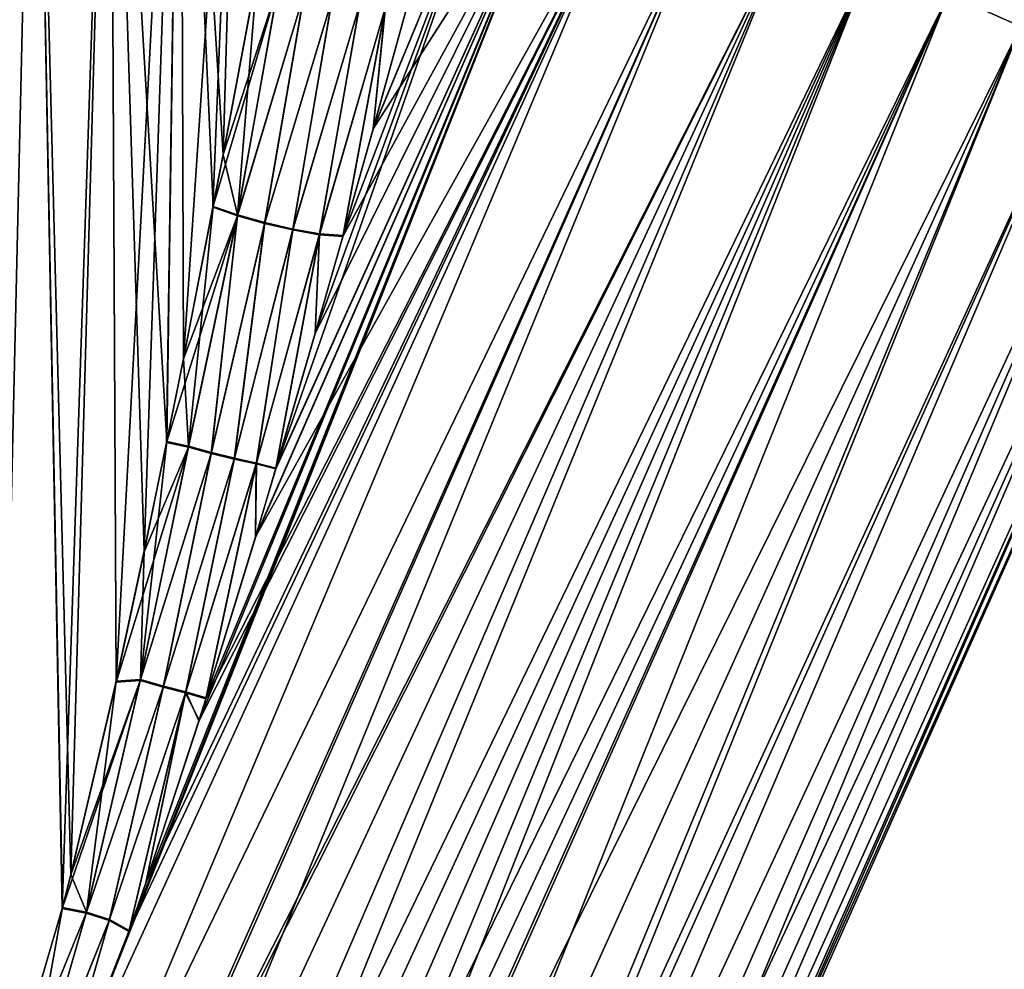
# Model space of a CAD drawing. Header units: millimetres. Extents: x -111 to 111, y -375 to 358.
# Tile 13 of 27: x 1 to 38, y 57 to 93. Entities that reach past the tile are written whole.
import ezdxf

# ---------------------------------------------------------------- set-up
doc = ezdxf.new("R2010")
doc.units = ezdxf.units.MM
doc.header["$LTSCALE"] = 65.185185
for name, color, linetype in [('16', 7, 'CONTINUOUS'), ('21', 7, 'CONTINUOUS'), ('6', 7, 'CONTINUOUS'), ('8', 7, 'CONTINUOUS'), ('9', 7, 'CONTINUOUS')]:
    doc.layers.add(name, color=color, linetype=linetype)

msp = doc.modelspace()

# ---------------------------------------------------------------- linework, layer by layer
at = {"layer": '16', "color": 7, "linetype": 'CONTINUOUS', "true_color": 0xa2afbf}
for points in [[(9.918, 95.198, 9.881), (8.622, 88.291, 11.03), (9.176, 86.011, 10.822), (9.918, 95.198, 9.881)], [(9.918, 95.198, 9.881), (9.176, 86.011, 10.822), (10.741, 94.819, 9.266), (9.918, 95.198, 9.881)], [(10.741, 94.819, 9.266), (9.176, 86.011, 10.822), (11.72, 94.499, 8.903), (10.741, 94.819, 9.266)], [(9.176, 86.011, 10.822), (10.214, 85.717, 10.612), (11.72, 94.499, 8.903), (9.176, 86.011, 10.822)], [(11.72, 94.499, 8.903), (10.214, 85.717, 10.612), (12.775, 94.228, 8.823), (11.72, 94.499, 8.903)], [(10.214, 85.717, 10.612), (11.281, 85.469, 10.699), (12.775, 94.228, 8.823), (10.214, 85.717, 10.612)], [(12.775, 94.228, 8.823), (11.281, 85.469, 10.699), (13.828, 94.027, 9.033), (12.775, 94.228, 8.823)], [(11.281, 85.469, 10.699), (12.297, 85.286, 11.076), (13.828, 94.027, 9.033), (11.281, 85.469, 10.699)], [(13.828, 94.027, 9.033), (12.297, 85.286, 11.076), (14.8, 93.912, 9.518), (13.828, 94.027, 9.033)], [(12.297, 85.286, 11.076), (13.187, 85.218, 11.702), (14.8, 93.912, 9.518), (12.297, 85.286, 11.076)], [(13.187, 85.218, 11.702), (14.328, 89.271, 11.066), (14.8, 93.912, 9.518), (13.187, 85.218, 11.702)], [(14.328, 89.271, 11.066), (15.637, 93.986, 10.212), (14.8, 93.912, 9.518), (14.328, 89.271, 11.066)], [(8.622, 88.291, 11.03), (8.246, 86.332, 11.314), (9.176, 86.011, 10.822), (8.622, 88.291, 11.03)], [(8.246, 86.332, 11.314), (7.119, 80.545, 12.055), (7.314, 77.202, 12.089), (8.246, 86.332, 11.314)], [(8.246, 86.332, 11.314), (7.314, 77.202, 12.089), (9.176, 86.011, 10.822), (8.246, 86.332, 11.314)], [(7.314, 77.202, 12.089), (8.181, 76.961, 11.977), (9.176, 86.011, 10.822), (7.314, 77.202, 12.089)], [(9.176, 86.011, 10.822), (8.181, 76.961, 11.977), (10.214, 85.717, 10.612), (9.176, 86.011, 10.822)], [(8.181, 76.961, 11.977), (9.058, 76.745, 12.069), (10.214, 85.717, 10.612), (8.181, 76.961, 11.977)], [(10.214, 85.717, 10.612), (9.058, 76.745, 12.069), (11.281, 85.469, 10.699), (10.214, 85.717, 10.612)], [(9.058, 76.745, 12.069), (9.898, 76.566, 12.36), (11.281, 85.469, 10.699), (9.058, 76.745, 12.069)], [(11.281, 85.469, 10.699), (9.898, 76.566, 12.36), (12.297, 85.286, 11.076), (11.281, 85.469, 10.699)], [(9.898, 76.566, 12.36), (10.636, 76.375, 12.837), (12.297, 85.286, 11.076), (9.898, 76.566, 12.36)], [(10.636, 76.375, 12.837), (12.131, 81.513, 12.217), (12.297, 85.286, 11.076), (10.636, 76.375, 12.837)], [(12.131, 81.513, 12.217), (13.187, 85.218, 11.702), (12.297, 85.286, 11.076), (12.131, 81.513, 12.217)], [(7.119, 80.545, 12.055), (6.485, 77.384, 12.408), (7.314, 77.202, 12.089), (7.119, 80.545, 12.055)], [(6.485, 77.384, 12.408), (5.628, 73.225, 12.819), (5.481, 68.326, 13.023), (6.485, 77.384, 12.408)], [(6.485, 77.384, 12.408), (5.481, 68.326, 13.023), (7.314, 77.202, 12.089), (6.485, 77.384, 12.408)], [(7.314, 77.202, 12.089), (5.481, 68.326, 13.023), (8.181, 76.961, 11.977), (7.314, 77.202, 12.089)], [(5.481, 68.326, 13.023), (6.357, 68.079, 13.04), (8.181, 76.961, 11.977), (5.481, 68.326, 13.023)], [(8.181, 76.961, 11.977), (6.357, 68.079, 13.04), (9.058, 76.745, 12.069), (8.181, 76.961, 11.977)], [(6.357, 68.079, 13.04), (7.211, 67.858, 13.26), (9.058, 76.745, 12.069), (6.357, 68.079, 13.04)], [(9.058, 76.745, 12.069), (7.211, 67.858, 13.26), (9.898, 76.566, 12.36), (9.058, 76.745, 12.069)], [(7.211, 67.858, 13.26), (7.985, 67.63, 13.676), (9.898, 76.566, 12.36), (7.211, 67.858, 13.26)], [(7.985, 67.63, 13.676), (9.854, 73.735, 13.119), (9.898, 76.566, 12.36), (7.985, 67.63, 13.676)], [(9.854, 73.735, 13.119), (10.636, 76.375, 12.837), (9.898, 76.566, 12.36), (9.854, 73.735, 13.119)], [(5.628, 73.225, 12.819), (4.561, 68.27, 13.236), (5.481, 68.326, 13.023), (5.628, 73.225, 12.819)], [(4.561, 68.27, 13.236), (2.833, 60.909, 13.71), (3.425, 59.471, 13.715), (4.561, 68.27, 13.236)], [(4.561, 68.27, 13.236), (3.425, 59.471, 13.715), (5.481, 68.326, 13.023), (4.561, 68.27, 13.236)], [(5.481, 68.326, 13.023), (3.425, 59.471, 13.715), (6.357, 68.079, 13.04), (5.481, 68.326, 13.023)], [(3.425, 59.471, 13.715), (4.298, 59.192, 13.878), (6.357, 68.079, 13.04), (3.425, 59.471, 13.715)], [(6.357, 68.079, 13.04), (4.298, 59.192, 13.878), (7.211, 67.858, 13.26), (6.357, 68.079, 13.04)], [(4.298, 59.192, 13.878), (5.052, 58.776, 14.255), (7.211, 67.858, 13.26), (4.298, 59.192, 13.878)], [(5.052, 58.776, 14.255), (5.68, 60.581, 14.16), (7.211, 67.858, 13.26), (5.052, 58.776, 14.255)], [(5.68, 60.581, 14.16), (7.708, 66.753, 13.746), (7.211, 67.858, 13.26), (5.68, 60.581, 14.16)], [(7.708, 66.753, 13.746), (7.985, 67.63, 13.676), (7.211, 67.858, 13.26), (7.708, 66.753, 13.746)], [(2.833, 60.909, 13.71), (2.513, 59.656, 13.773), (3.425, 59.471, 13.715), (2.833, 60.909, 13.71)], [(2.513, 59.656, 13.773), (0, 51.121, 14), (0.902, 50.719, 14.124), (2.513, 59.656, 13.773)], [(3.425, 59.471, 13.715), (2.513, 59.656, 13.773), (0.902, 50.719, 14.124), (3.425, 59.471, 13.715)], [(4.298, 59.192, 13.878), (3.425, 59.471, 13.715), (0.902, 50.719, 14.124), (4.298, 59.192, 13.878)], [(1.749, 50.342, 14.488), (4.298, 59.192, 13.878), (0.902, 50.719, 14.124), (1.749, 50.342, 14.488)], [(1.749, 50.342, 14.488), (5.052, 58.776, 14.255), (4.298, 59.192, 13.878), (1.749, 50.342, 14.488)]]:
    msp.add_3dface(points, dxfattribs=at)
at = {"layer": '21', "color": 7, "linetype": 'CONTINUOUS', "true_color": 0xa2afbf}
for points in [[(8.623, 88.3, -11.029), (9.912, 95.166, -9.887), (10.735, 94.784, -9.274), (8.623, 88.3, -11.029)], [(8.239, 86.298, -11.319), (8.623, 88.3, -11.029), (10.735, 94.784, -9.274), (8.239, 86.298, -11.319)], [(8.239, 86.298, -11.319), (10.735, 94.784, -9.274), (9.169, 85.976, -10.828), (8.239, 86.298, -11.319)], [(10.735, 94.784, -9.274), (11.713, 94.464, -8.911), (9.169, 85.976, -10.828), (10.735, 94.784, -9.274)], [(9.169, 85.976, -10.828), (11.713, 94.464, -8.911), (10.206, 85.682, -10.618), (9.169, 85.976, -10.828)], [(11.713, 94.464, -8.911), (12.767, 94.194, -8.831), (10.206, 85.682, -10.618), (11.713, 94.464, -8.911)], [(10.206, 85.682, -10.618), (12.767, 94.194, -8.831), (11.272, 85.434, -10.705), (10.206, 85.682, -10.618)], [(12.767, 94.194, -8.831), (13.819, 93.993, -9.041), (11.272, 85.434, -10.705), (12.767, 94.194, -8.831)], [(11.272, 85.434, -10.705), (13.819, 93.993, -9.041), (12.287, 85.251, -11.082), (11.272, 85.434, -10.705)], [(13.819, 93.993, -9.041), (14.79, 93.877, -9.525), (12.287, 85.251, -11.082), (13.819, 93.993, -9.041)], [(14.79, 93.877, -9.525), (13.177, 85.184, -11.707), (12.287, 85.251, -11.082), (14.79, 93.877, -9.525)], [(14.331, 89.281, -11.065), (13.177, 85.184, -11.707), (14.79, 93.877, -9.525), (14.331, 89.281, -11.065)], [(15.626, 93.945, -10.22), (14.331, 89.281, -11.065), (14.79, 93.877, -9.525), (15.626, 93.945, -10.22)], [(7.115, 80.527, -12.057), (8.239, 86.298, -11.319), (9.169, 85.976, -10.828), (7.115, 80.527, -12.057)], [(6.477, 77.347, -12.412), (7.115, 80.527, -12.057), (9.169, 85.976, -10.828), (6.477, 77.347, -12.412)], [(6.477, 77.347, -12.412), (9.169, 85.976, -10.828), (7.306, 77.166, -12.094), (6.477, 77.347, -12.412)], [(7.306, 77.166, -12.094), (9.169, 85.976, -10.828), (8.173, 76.925, -11.982), (7.306, 77.166, -12.094)], [(9.169, 85.976, -10.828), (10.206, 85.682, -10.618), (8.173, 76.925, -11.982), (9.169, 85.976, -10.828)], [(8.173, 76.925, -11.982), (10.206, 85.682, -10.618), (9.048, 76.71, -12.074), (8.173, 76.925, -11.982)], [(10.206, 85.682, -10.618), (11.272, 85.434, -10.705), (9.048, 76.71, -12.074), (10.206, 85.682, -10.618)], [(9.048, 76.71, -12.074), (11.272, 85.434, -10.705), (9.888, 76.531, -12.364), (9.048, 76.71, -12.074)], [(11.272, 85.434, -10.705), (12.287, 85.251, -11.082), (9.888, 76.531, -12.364), (11.272, 85.434, -10.705)], [(12.287, 85.251, -11.082), (10.626, 76.34, -12.841), (9.888, 76.531, -12.364), (12.287, 85.251, -11.082)], [(12.127, 81.501, -12.219), (10.626, 76.34, -12.841), (12.287, 85.251, -11.082), (12.127, 81.501, -12.219)], [(13.177, 85.184, -11.707), (12.127, 81.501, -12.219), (12.287, 85.251, -11.082), (13.177, 85.184, -11.707)], [(4.553, 68.232, -13.239), (5.62, 73.187, -12.822), (7.306, 77.166, -12.094), (4.553, 68.232, -13.239)], [(4.553, 68.232, -13.239), (7.306, 77.166, -12.094), (5.473, 68.29, -13.027), (4.553, 68.232, -13.239)], [(7.306, 77.166, -12.094), (8.173, 76.925, -11.982), (5.473, 68.29, -13.027), (7.306, 77.166, -12.094)], [(5.62, 73.187, -12.822), (6.477, 77.347, -12.412), (7.306, 77.166, -12.094), (5.62, 73.187, -12.822)], [(5.473, 68.29, -13.027), (8.173, 76.925, -11.982), (6.347, 68.043, -13.043), (5.473, 68.29, -13.027)], [(8.173, 76.925, -11.982), (9.048, 76.71, -12.074), (6.347, 68.043, -13.043), (8.173, 76.925, -11.982)], [(6.347, 68.043, -13.043), (9.048, 76.71, -12.074), (7.201, 67.823, -13.264), (6.347, 68.043, -13.043)], [(9.048, 76.71, -12.074), (9.888, 76.531, -12.364), (7.201, 67.823, -13.264), (9.048, 76.71, -12.074)], [(9.888, 76.531, -12.364), (7.974, 67.597, -13.679), (7.201, 67.823, -13.264), (9.888, 76.531, -12.364)], [(9.862, 73.763, -13.116), (7.974, 67.597, -13.679), (9.888, 76.531, -12.364), (9.862, 73.763, -13.116)], [(10.626, 76.34, -12.841), (9.862, 73.763, -13.116), (9.888, 76.531, -12.364), (10.626, 76.34, -12.841)], [(2.504, 59.619, -13.774), (2.829, 60.892, -13.711), (5.473, 68.29, -13.027), (2.504, 59.619, -13.774)], [(2.504, 59.619, -13.774), (5.473, 68.29, -13.027), (3.414, 59.436, -13.717), (2.504, 59.619, -13.774)], [(2.829, 60.892, -13.711), (4.553, 68.232, -13.239), (5.473, 68.29, -13.027), (2.829, 60.892, -13.711)], [(5.473, 68.29, -13.027), (6.347, 68.043, -13.043), (3.414, 59.436, -13.717), (5.473, 68.29, -13.027)], [(3.414, 59.436, -13.717), (6.347, 68.043, -13.043), (4.287, 59.157, -13.881), (3.414, 59.436, -13.717)], [(6.347, 68.043, -13.043), (7.201, 67.823, -13.264), (4.287, 59.157, -13.881), (6.347, 68.043, -13.043)], [(7.201, 67.823, -13.264), (5.038, 58.736, -14.257), (4.287, 59.157, -13.881), (7.201, 67.823, -13.264)], [(5.684, 60.592, -14.16), (5.038, 58.736, -14.257), (7.201, 67.823, -13.264), (5.684, 60.592, -14.16)], [(7.714, 66.771, -13.744), (5.684, 60.592, -14.16), (7.201, 67.823, -13.264), (7.714, 66.771, -13.744)], [(7.974, 67.597, -13.679), (7.714, 66.771, -13.744), (7.201, 67.823, -13.264), (7.974, 67.597, -13.679)], [(0, 51.121, -14), (2.504, 59.619, -13.774), (3.414, 59.436, -13.717), (0, 51.121, -14)], [(0, 51.121, -14), (3.414, 59.436, -13.717), (0.902, 50.719, -14.124), (0, 51.121, -14)], [(3.414, 59.436, -13.717), (4.287, 59.157, -13.881), (0.902, 50.719, -14.124), (3.414, 59.436, -13.717)], [(4.287, 59.157, -13.881), (1.749, 50.342, -14.488), (0.902, 50.719, -14.124), (4.287, 59.157, -13.881)], [(5.038, 58.736, -14.257), (1.749, 50.342, -14.488), (4.287, 59.157, -13.881), (5.038, 58.736, -14.257)]]:
    msp.add_3dface(points, dxfattribs=at)
at = {"layer": '6', "color": 7, "linetype": 'CONTINUOUS', "true_color": 0xa2afbf}
for points in [[(21.738, 100.852, 12.985), (19.535, 101.832, 10.664), (10.636, 76.375, 12.837), (21.738, 100.852, 12.985)], [(10.636, 76.375, 12.837), (19.535, 101.832, 10.664), (12.131, 81.513, 12.217), (10.636, 76.375, 12.837)], [(12.131, 81.513, 12.217), (19.535, 101.832, 10.664), (13.187, 85.218, 11.702), (12.131, 81.513, 12.217)], [(13.187, 85.218, 11.702), (19.535, 101.832, 10.664), (14.328, 89.271, 11.066), (13.187, 85.218, 11.702)], [(14.328, 89.271, 11.066), (19.535, 101.832, 10.664), (15.637, 93.986, 10.212), (14.328, 89.271, 11.066)], [(19.535, 101.832, -10.663), (21.738, 100.852, -12.985), (14.331, 89.281, -11.065), (19.535, 101.832, -10.663)], [(15.626, 93.945, -10.22), (19.535, 101.832, -10.663), (14.331, 89.281, -11.065), (15.626, 93.945, -10.22)], [(24.324, 99.7, 14.773), (21.738, 100.852, 12.985), (1.749, 50.342, 14.488), (24.324, 99.7, 14.773)], [(1.749, 50.342, 14.488), (21.738, 100.852, 12.985), (5.052, 58.776, 14.255), (1.749, 50.342, 14.488)], [(5.052, 58.776, 14.255), (21.738, 100.852, 12.985), (5.68, 60.581, 14.16), (5.052, 58.776, 14.255)], [(5.68, 60.581, 14.16), (21.738, 100.852, 12.985), (7.708, 66.753, 13.746), (5.68, 60.581, 14.16)], [(7.708, 66.753, 13.746), (21.738, 100.852, 12.985), (7.985, 67.63, 13.676), (7.708, 66.753, 13.746)], [(7.985, 67.63, 13.676), (21.738, 100.852, 12.985), (9.854, 73.735, 13.119), (7.985, 67.63, 13.676)], [(9.854, 73.735, 13.119), (21.738, 100.852, 12.985), (10.636, 76.375, 12.837), (9.854, 73.735, 13.119)], [(21.738, 100.852, -12.985), (24.324, 99.7, -14.773), (9.862, 73.763, -13.116), (21.738, 100.852, -12.985)], [(10.626, 76.34, -12.841), (21.738, 100.852, -12.985), (9.862, 73.763, -13.116), (10.626, 76.34, -12.841)], [(12.127, 81.501, -12.219), (21.738, 100.852, -12.985), (10.626, 76.34, -12.841), (12.127, 81.501, -12.219)], [(13.177, 85.184, -11.707), (21.738, 100.852, -12.985), (12.127, 81.501, -12.219), (13.177, 85.184, -11.707)], [(14.331, 89.281, -11.065), (21.738, 100.852, -12.985), (13.177, 85.184, -11.707), (14.331, 89.281, -11.065)], [(27.186, 98.426, 15.952), (24.324, 99.7, 14.773), (1.344, 44.963, 15.34), (27.186, 98.426, 15.952)], [(1.344, 44.963, 15.34), (24.324, 99.7, 14.773), (1.749, 50.342, 14.488), (1.344, 44.963, 15.34)], [(24.324, 99.7, -14.773), (27.186, 98.426, -15.952), (1.344, 44.963, -15.34), (24.324, 99.7, -14.773)], [(1.749, 50.342, -14.488), (24.324, 99.7, -14.773), (1.344, 44.963, -15.34), (1.749, 50.342, -14.488)], [(5.038, 58.736, -14.257), (24.324, 99.7, -14.773), (1.749, 50.342, -14.488), (5.038, 58.736, -14.257)], [(5.684, 60.592, -14.16), (24.324, 99.7, -14.773), (5.038, 58.736, -14.257), (5.684, 60.592, -14.16)], [(7.714, 66.771, -13.744), (24.324, 99.7, -14.773), (5.684, 60.592, -14.16), (7.714, 66.771, -13.744)], [(7.974, 67.597, -13.679), (24.324, 99.7, -14.773), (7.714, 66.771, -13.744), (7.974, 67.597, -13.679)], [(9.862, 73.763, -13.116), (24.324, 99.7, -14.773), (7.974, 67.597, -13.679), (9.862, 73.763, -13.116)], [(30.207, 97.081, 16.475), (27.186, 98.426, 15.952), (0.466, 33.189, 16.367), (30.207, 97.081, 16.475)], [(0.466, 33.189, 16.367), (27.186, 98.426, 15.952), (0.878, 38.729, 16.016), (0.466, 33.189, 16.367)], [(0.878, 38.729, 16.016), (27.186, 98.426, 15.952), (0.914, 39.211, 15.974), (0.878, 38.729, 16.016)], [(0.914, 39.211, 15.974), (27.186, 98.426, 15.952), (1.344, 44.963, 15.34), (0.914, 39.211, 15.974)], [(27.186, 98.426, -15.952), (30.207, 97.081, -16.475), (0.914, 39.211, -15.974), (27.186, 98.426, -15.952)], [(1.344, 44.963, -15.34), (27.186, 98.426, -15.952), (0.914, 39.211, -15.974), (1.344, 44.963, -15.34)], [(1.783, 27.382, 16.434), (30.207, 97.081, 16.475), (0, 27, 16.5), (1.783, 27.382, 16.434)], [(0, 27, 16.5), (30.207, 97.081, 16.475), (0.466, 33.189, 16.367), (0, 27, 16.5)], [(30.207, 97.081, -16.475), (33.262, 95.721, -16.319), (0, 27, -16.5), (30.207, 97.081, -16.475)], [(0.466, 33.189, -16.367), (30.207, 97.081, -16.475), (0, 27, -16.5), (0.466, 33.189, -16.367)], [(0.878, 38.729, -16.016), (30.207, 97.081, -16.475), (0.466, 33.189, -16.367), (0.878, 38.729, -16.016)], [(0.914, 39.211, -15.974), (30.207, 97.081, -16.475), (0.878, 38.729, -16.016), (0.914, 39.211, -15.974)], [(33.262, 95.721, 16.319), (30.207, 97.081, 16.475), (1.783, 27.382, 16.434), (33.262, 95.721, 16.319)], [(0, 27, -16.5), (33.262, 95.721, -16.319), (1.783, 27.382, -16.434), (0, 27, -16.5)], [(3.542, 27.756, 16.238), (33.262, 95.721, 16.319), (1.783, 27.382, 16.434), (3.542, 27.756, 16.238)], [(1.783, 27.382, -16.434), (33.262, 95.721, -16.319), (3.542, 27.756, -16.238), (1.783, 27.382, -16.434)], [(5.261, 28.123, 15.916), (33.262, 95.721, 16.319), (3.542, 27.756, 16.238), (5.261, 28.123, 15.916)], [(33.262, 95.721, -16.319), (36.225, 94.401, -15.492), (3.542, 27.756, -16.238), (33.262, 95.721, -16.319)], [(6.693, 28.429, 15.545), (33.262, 95.721, 16.319), (5.261, 28.123, 15.916), (6.693, 28.429, 15.545)], [(36.225, 94.401, 15.492), (33.262, 95.721, 16.319), (6.693, 28.429, 15.545), (36.225, 94.401, 15.492)], [(3.542, 27.756, -16.238), (36.225, 94.401, -15.492), (5.261, 28.123, -15.916), (3.542, 27.756, -16.238)], [(5.261, 28.123, -15.916), (36.225, 94.401, -15.492), (6.693, 28.429, -15.545), (5.261, 28.123, -15.916)], [(6.925, 28.478, 15.475), (36.225, 94.401, 15.492), (6.693, 28.429, 15.545), (6.925, 28.478, 15.475)], [(6.693, 28.429, -15.545), (36.225, 94.401, -15.492), (6.925, 28.478, -15.475), (6.693, 28.429, -15.545)], [(10.022, 29.139, 14.269), (36.225, 94.401, 15.492), (6.925, 28.478, 15.475), (10.022, 29.139, 14.269)], [(36.225, 94.401, -15.492), (38.975, 93.177, -14.027), (6.925, 28.478, -15.475), (36.225, 94.401, -15.492)], [(38.975, 93.177, 14.027), (36.225, 94.401, 15.492), (10.022, 29.139, 14.269), (38.975, 93.177, 14.027)], [(6.925, 28.478, -15.475), (38.975, 93.177, -14.027), (10.022, 29.139, -14.269), (6.925, 28.478, -15.475)], [(12.735, 29.718, 12.705), (38.975, 93.177, 14.027), (10.022, 29.139, 14.269), (12.735, 29.718, 12.705)], [(10.022, 29.139, -14.269), (38.975, 93.177, -14.027), (12.735, 29.718, -12.704), (10.022, 29.139, -14.269)], [(13.403, 29.861, 12.226), (38.975, 93.177, 14.027), (12.735, 29.718, 12.705), (13.403, 29.861, 12.226)], [(38.975, 93.177, -14.027), (41.398, 92.098, -11.984), (12.735, 29.718, -12.704), (38.975, 93.177, -14.027)], [(41.398, 92.098, 11.984), (38.975, 93.177, 14.027), (13.403, 29.861, 12.226), (41.398, 92.098, 11.984)], [(12.735, 29.718, -12.704), (41.398, 92.098, -11.984), (13.403, 29.861, -12.226), (12.735, 29.718, -12.704)], [(15.013, 30.205, 10.872), (41.398, 92.098, 11.984), (13.403, 29.861, 12.226), (15.013, 30.205, 10.872)], [(13.403, 29.861, -12.226), (41.398, 92.098, -11.984), (15.014, 30.205, -10.871), (13.403, 29.861, -12.226)], [(43.395, 91.209, 9.448), (41.398, 92.098, 11.984), (15.013, 30.205, 10.872), (43.395, 91.209, 9.448)], [(41.398, 92.098, -11.984), (43.395, 91.209, -9.449), (15.014, 30.205, -10.871), (41.398, 92.098, -11.984)], [(16.843, 30.595, 8.852), (43.395, 91.209, 9.448), (15.013, 30.205, 10.872), (16.843, 30.595, 8.852)], [(15.014, 30.205, -10.871), (43.395, 91.209, -9.449), (16.843, 30.595, -8.852), (15.014, 30.205, -10.871)], [(18.232, 30.891, 6.713), (43.395, 91.209, 9.448), (16.843, 30.595, 8.852), (18.232, 30.891, 6.713)], [(43.395, 91.209, -9.449), (44.883, 90.547, -6.524), (16.843, 30.595, -8.852), (43.395, 91.209, -9.449)], [(44.883, 90.547, 6.524), (43.395, 91.209, 9.448), (18.232, 30.891, 6.713), (44.883, 90.547, 6.524)], [(16.843, 30.595, -8.852), (44.883, 90.547, -6.524), (18.232, 30.891, -6.713), (16.843, 30.595, -8.852)], [(19.2, 31.098, 4.504), (44.883, 90.547, 6.524), (18.232, 30.891, 6.713), (19.2, 31.098, 4.504)], [(18.232, 30.891, -6.713), (44.883, 90.547, -6.524), (19.2, 31.098, -4.504), (18.232, 30.891, -6.713)], [(45.801, 90.138, 3.33), (44.883, 90.547, 6.524), (19.2, 31.098, 4.504), (45.801, 90.138, 3.33)], [(44.883, 90.547, -6.524), (45.801, 90.138, -3.33), (19.2, 31.098, -4.504), (44.883, 90.547, -6.524)], [(19.771, 31.22, 2.255), (45.801, 90.138, 3.33), (19.2, 31.098, 4.504), (19.771, 31.22, 2.255)], [(19.2, 31.098, -4.504), (45.801, 90.138, -3.33), (19.771, 31.22, -2.255), (19.2, 31.098, -4.504)], [(19.958, 31.26), (45.801, 90.138, 3.33), (19.771, 31.22, 2.255), (19.958, 31.26)], [(45.801, 90.138, -3.33), (46.111, 90, 0), (19.771, 31.22, -2.255), (45.801, 90.138, -3.33)], [(19.771, 31.22, -2.255), (46.111, 90, 0), (19.958, 31.26), (19.771, 31.22, -2.255)], [(46.111, 90, 0), (45.801, 90.138, 3.33), (19.958, 31.26), (46.111, 90, 0)]]:
    msp.add_3dface(points, dxfattribs=at)
at = {"layer": '8', "color": 7, "linetype": 'CONTINUOUS', "true_color": 0xa2afbf}
for points in [[(-1.463, 114, 13.923), (0, 51.121, 14), (1.463, 114, 13.923), (-1.463, 114, 13.923)], [(0, 51.121, 14), (2.513, 59.656, 13.773), (1.463, 114, 13.923), (0, 51.121, 14)], [(2.513, 59.656, 13.773), (2.833, 60.909, 13.71), (1.463, 114, 13.923), (2.513, 59.656, 13.773)], [(1.463, 114, 13.923), (2.833, 60.909, 13.71), (4.326, 114, 13.315), (1.463, 114, 13.923)], [(2.833, 60.909, 13.71), (4.561, 68.27, 13.236), (4.326, 114, 13.315), (2.833, 60.909, 13.71)], [(5.628, 73.225, 12.819), (6.485, 77.384, 12.408), (4.326, 114, 13.315), (5.628, 73.225, 12.819)], [(4.326, 114, 13.315), (6.485, 77.384, 12.408), (7, 114, 12.124), (4.326, 114, 13.315)], [(4.561, 68.27, 13.236), (5.628, 73.225, 12.819), (4.326, 114, 13.315), (4.561, 68.27, 13.236)], [(6.485, 77.384, 12.408), (7.119, 80.545, 12.055), (7, 114, 12.124), (6.485, 77.384, 12.408)], [(8.246, 86.332, 11.314), (8.622, 88.291, 11.03), (7, 114, 12.124), (8.246, 86.332, 11.314)], [(7, 114, 12.124), (8.622, 88.291, 11.03), (9.368, 114, 10.404), (7, 114, 12.124)], [(7.119, 80.545, 12.055), (8.246, 86.332, 11.314), (7, 114, 12.124), (7.119, 80.545, 12.055)], [(8.622, 88.291, 11.03), (9.918, 95.198, 9.881), (9.368, 114, 10.404), (8.622, 88.291, 11.03)]]:
    msp.add_3dface(points, dxfattribs=at)
at = {"layer": '9', "color": 7, "linetype": 'CONTINUOUS', "true_color": 0xa2afbf}
for points in [[(1.463, 114, -13.923), (0, 51.121, -14), (-1.463, 114, -13.923), (1.463, 114, -13.923)], [(2.504, 59.619, -13.774), (0, 51.121, -14), (1.463, 114, -13.923), (2.504, 59.619, -13.774)], [(4.326, 114, -13.315), (2.504, 59.619, -13.774), (1.463, 114, -13.923), (4.326, 114, -13.315)], [(2.829, 60.892, -13.711), (2.504, 59.619, -13.774), (4.326, 114, -13.315), (2.829, 60.892, -13.711)], [(4.553, 68.232, -13.239), (2.829, 60.892, -13.711), (4.326, 114, -13.315), (4.553, 68.232, -13.239)], [(7, 114, -12.124), (4.553, 68.232, -13.239), (4.326, 114, -13.315), (7, 114, -12.124)], [(5.62, 73.187, -12.822), (4.553, 68.232, -13.239), (7, 114, -12.124), (5.62, 73.187, -12.822)], [(6.477, 77.347, -12.412), (5.62, 73.187, -12.822), (7, 114, -12.124), (6.477, 77.347, -12.412)], [(7.115, 80.527, -12.057), (6.477, 77.347, -12.412), (7, 114, -12.124), (7.115, 80.527, -12.057)], [(9.368, 114, -10.404), (7.115, 80.527, -12.057), (7, 114, -12.124), (9.368, 114, -10.404)], [(8.239, 86.298, -11.319), (7.115, 80.527, -12.057), (9.368, 114, -10.404), (8.239, 86.298, -11.319)], [(8.623, 88.3, -11.029), (8.239, 86.298, -11.319), (9.368, 114, -10.404), (8.623, 88.3, -11.029)], [(9.912, 95.166, -9.887), (8.623, 88.3, -11.029), (9.368, 114, -10.404), (9.912, 95.166, -9.887)]]:
    msp.add_3dface(points, dxfattribs=at)

doc.saveas('drawing.dxf')
